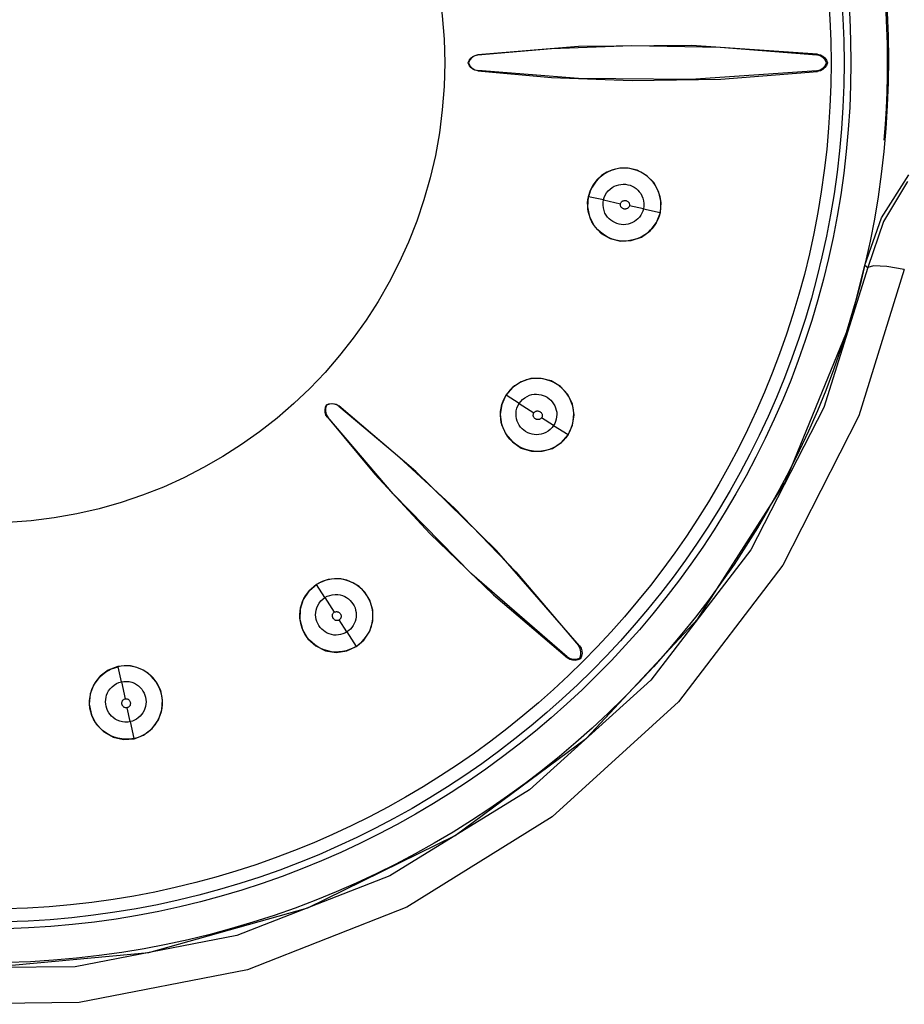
# Model space of a CAD drawing. Header units: millimetres. Extents: x 0 to 500, y 0 to 550.
# Tile 25 of 50: x 249 to 261, y 275 to 288. Entities that reach past the tile are written whole.
import ezdxf

# ---------------------------------------------------------------- set-up
doc = ezdxf.new("R2010")
doc.units = ezdxf.units.MM
doc.header["$LTSCALE"] = 35.851852
doc.layers.get('0').update_dxf_attribs({"linetype": 'CONTINUOUS'})

msp = doc.modelspace()

# ---------------------------------------------------------------- linework, layer by layer
at = {"color": 7, "linetype": 'CONTINUOUS'}
for p, q in [((256.626, 287.82), (255.288, 287.711)), ((255.291, 287.708), (256.265, 287.795)), ((256.265, 287.795), (257.333, 287.835)), ((258.123, 287.835), (256.626, 287.82)), ((257.333, 287.835), (258.505, 287.813)), ((259.798, 287.719), (258.123, 287.835)), ((258.505, 287.813), (259.788, 287.71)), ((255.161, 287.604), (255.175, 287.637)), ((255.165, 287.604), (255.161, 287.604)), ((255.175, 287.572), (255.161, 287.604)), ((255.184, 287.643), (255.165, 287.604)), ((255.165, 287.604), (255.184, 287.566)), ((255.175, 287.637), (255.195, 287.665)), ((255.212, 287.675), (255.184, 287.643)), ((255.195, 287.665), (255.222, 287.687)), ((255.249, 287.697), (255.212, 287.675)), ((255.222, 287.687), (255.253, 287.703)), ((255.291, 287.708), (255.249, 287.697)), ((255.253, 287.703), (255.288, 287.711)), ((255.291, 287.708), (255.288, 287.711)), ((259.788, 287.71), (259.798, 287.719)), ((259.83, 287.699), (259.788, 287.71)), ((259.798, 287.719), (259.834, 287.71)), ((259.867, 287.676), (259.83, 287.699)), ((259.834, 287.71), (259.866, 287.693)), ((259.866, 287.693), (259.894, 287.669)), ((259.896, 287.644), (259.867, 287.676)), ((259.894, 287.669), (259.914, 287.639)), ((259.915, 287.604), (259.896, 287.644)), ((259.896, 287.565), (259.915, 287.604)), ((259.914, 287.639), (259.927, 287.604)), ((259.927, 287.604), (259.914, 287.57)), ((259.915, 287.604), (259.927, 287.604)), ((255.195, 287.544), (255.175, 287.572)), ((255.184, 287.566), (255.213, 287.534)), ((255.222, 287.522), (255.195, 287.544)), ((255.213, 287.534), (255.249, 287.512)), ((255.253, 287.506), (255.222, 287.522)), ((255.249, 287.512), (255.291, 287.501)), ((255.288, 287.498), (255.253, 287.506)), ((255.291, 287.501), (255.288, 287.498)), ((255.288, 287.498), (256.265, 287.41)), ((256.624, 287.395), (255.291, 287.501)), ((259.788, 287.499), (258.116, 287.381)), ((258.512, 287.389), (259.798, 287.49)), ((259.788, 287.499), (259.83, 287.51)), ((259.788, 287.499), (259.798, 287.49)), ((259.834, 287.499), (259.798, 287.49)), ((259.83, 287.51), (259.867, 287.533)), ((259.866, 287.516), (259.834, 287.499)), ((259.894, 287.54), (259.866, 287.516)), ((259.867, 287.533), (259.896, 287.565)), ((259.914, 287.57), (259.894, 287.54)), ((256.265, 287.41), (257.337, 287.368)), ((258.116, 287.381), (256.624, 287.395)), ((257.337, 287.368), (258.512, 287.389)), ((257.08, 286.185), (257, 286.151)), ((257.057, 286.173), (257.011, 286.153)), ((257.104, 286.188), (257.057, 286.173)), ((257.174, 286.205), (257.08, 286.185)), ((257.154, 286.199), (257.104, 286.188)), ((257.204, 286.204), (257.154, 286.199)), ((257.283, 286.206), (257.174, 286.205)), ((257.255, 286.205), (257.204, 286.204)), ((257.305, 286.2), (257.255, 286.205)), ((257.404, 286.177), (257.283, 286.206)), ((257.355, 286.189), (257.305, 286.2)), ((257.404, 286.173), (257.355, 286.189)), ((257.522, 286.114), (257.404, 286.177)), ((257.452, 286.153), (257.404, 286.173)), ((256.869, 286.049), (256.818, 285.982)), ((256.86, 286.033), (256.831, 285.995)), ((256.892, 286.068), (256.86, 286.033)), ((256.93, 286.106), (256.869, 286.049)), ((256.929, 286.1), (256.892, 286.068)), ((256.968, 286.129), (256.929, 286.1)), ((257, 286.151), (256.93, 286.106)), ((257.011, 286.153), (256.968, 286.129)), ((257.497, 286.127), (257.452, 286.153)), ((257.539, 286.096), (257.497, 286.127)), ((257.623, 286.014), (257.522, 286.114)), ((257.578, 286.061), (257.539, 286.096)), ((257.614, 286.021), (257.578, 286.061)), ((260.647, 285.545), (261.008, 286.116)), ((260.991, 286.028), (260.671, 285.497)), ((256.779, 285.907), (256.754, 285.827)), ((256.785, 285.913), (256.769, 285.871)), ((256.818, 285.982), (256.779, 285.907)), ((256.806, 285.955), (256.785, 285.913)), ((256.831, 285.995), (256.806, 285.955)), ((256.998, 285.877), (257.02, 285.904)), ((257.02, 285.904), (257.045, 285.928)), ((257.045, 285.928), (257.072, 285.949)), ((257.072, 285.949), (257.1, 285.965)), ((257.1, 285.965), (257.129, 285.977)), ((257.129, 285.977), (257.159, 285.985)), ((257.159, 285.985), (257.188, 285.99)), ((257.188, 285.99), (257.218, 285.992)), ((257.218, 285.992), (257.249, 285.991)), ((257.249, 285.991), (257.279, 285.986)), ((257.279, 285.986), (257.309, 285.978)), ((257.309, 285.978), (257.337, 285.966)), ((257.337, 285.966), (257.364, 285.951)), ((257.364, 285.951), (257.389, 285.934)), ((257.389, 285.934), (257.411, 285.914)), ((257.411, 285.914), (257.432, 285.892)), ((257.645, 285.977), (257.614, 286.021)), ((257.692, 285.889), (257.623, 286.014)), ((257.671, 285.93), (257.645, 285.977)), ((257.692, 285.879), (257.671, 285.93)), ((256.754, 285.827), (256.744, 285.691)), ((256.746, 285.745), (256.75, 285.786)), ((256.75, 285.786), (256.757, 285.827)), ((256.769, 285.871), (256.757, 285.827)), ((256.956, 285.783), (256.757, 285.827)), ((256.951, 285.749), (256.956, 285.783)), ((256.956, 285.783), (256.966, 285.815)), ((256.956, 285.783), (257.182, 285.732)), ((256.966, 285.815), (256.98, 285.847)), ((256.98, 285.847), (256.998, 285.877)), ((257.201, 285.762), (257.205, 285.766)), ((257.205, 285.766), (257.21, 285.768)), ((257.21, 285.768), (257.215, 285.771)), ((257.215, 285.771), (257.223, 285.773)), ((257.223, 285.773), (257.231, 285.775)), ((257.231, 285.775), (257.238, 285.776)), ((257.238, 285.776), (257.246, 285.776)), ((257.246, 285.776), (257.253, 285.775)), ((257.253, 285.775), (257.258, 285.774)), ((257.258, 285.774), (257.264, 285.772)), ((257.264, 285.772), (257.271, 285.768)), ((257.271, 285.768), (257.278, 285.764)), ((257.432, 285.892), (257.451, 285.867)), ((257.451, 285.867), (257.466, 285.838)), ((257.466, 285.838), (257.479, 285.806)), ((257.479, 285.806), (257.488, 285.771)), ((257.488, 285.771), (257.492, 285.735)), ((257.722, 285.75), (257.692, 285.889)), ((257.707, 285.827), (257.692, 285.879)), ((257.716, 285.775), (257.707, 285.827)), ((257.719, 285.722), (257.716, 285.775)), ((256.744, 285.691), (256.771, 285.558)), ((256.747, 285.703), (256.746, 285.745)), ((256.75, 285.66), (256.747, 285.703)), ((256.758, 285.618), (256.75, 285.66)), ((256.951, 285.713), (256.951, 285.749)), ((256.955, 285.678), (256.951, 285.713)), ((256.964, 285.643), (256.955, 285.678)), ((256.976, 285.61), (256.964, 285.643)), ((257.181, 285.727), (257.182, 285.733)), ((257.181, 285.721), (257.181, 285.727)), ((257.182, 285.713), (257.181, 285.721)), ((257.182, 285.733), (257.184, 285.738)), ((257.184, 285.704), (257.182, 285.713)), ((257.184, 285.738), (257.186, 285.743)), ((257.186, 285.697), (257.184, 285.704)), ((257.186, 285.743), (257.19, 285.75)), ((257.189, 285.692), (257.186, 285.697)), ((257.192, 285.688), (257.189, 285.692)), ((257.19, 285.75), (257.195, 285.757)), ((257.196, 285.683), (257.192, 285.688)), ((257.195, 285.757), (257.201, 285.762)), ((257.202, 285.678), (257.196, 285.683)), ((257.208, 285.674), (257.202, 285.678)), ((257.215, 285.67), (257.208, 285.674)), ((257.222, 285.666), (257.215, 285.67)), ((257.228, 285.664), (257.222, 285.666)), ((257.233, 285.663), (257.228, 285.664)), ((257.24, 285.663), (257.233, 285.663)), ((257.247, 285.663), (257.24, 285.663)), ((257.255, 285.664), (257.247, 285.663)), ((257.263, 285.666), (257.255, 285.664)), ((257.27, 285.668), (257.263, 285.666)), ((257.276, 285.671), (257.27, 285.668)), ((257.28, 285.674), (257.276, 285.671)), ((257.278, 285.764), (257.284, 285.759)), ((257.285, 285.677), (257.28, 285.674)), ((257.284, 285.759), (257.29, 285.753)), ((257.29, 285.683), (257.285, 285.677)), ((257.29, 285.753), (257.293, 285.749)), ((257.294, 285.689), (257.29, 285.683)), ((257.293, 285.749), (257.296, 285.744)), ((257.298, 285.695), (257.294, 285.689)), ((257.296, 285.744), (257.299, 285.737)), ((257.3, 285.701), (257.298, 285.695)), ((257.299, 285.737), (257.301, 285.729)), ((257.302, 285.706), (257.3, 285.701)), ((257.301, 285.729), (257.303, 285.72)), ((257.303, 285.712), (257.302, 285.706)), ((257.486, 285.665), (257.302, 285.707)), ((257.303, 285.72), (257.303, 285.712)), ((257.478, 285.636), (257.466, 285.608)), ((257.486, 285.665), (257.478, 285.636)), ((257.491, 285.699), (257.486, 285.665)), ((257.486, 285.665), (257.708, 285.616)), ((257.492, 285.735), (257.491, 285.699)), ((257.708, 285.616), (257.716, 285.669)), ((257.711, 285.615), (257.722, 285.75)), ((257.716, 285.669), (257.719, 285.722)), ((256.769, 285.575), (256.758, 285.618)), ((256.784, 285.534), (256.769, 285.575)), ((256.771, 285.558), (256.834, 285.439)), ((256.803, 285.495), (256.784, 285.534)), ((256.993, 285.58), (256.976, 285.61)), ((257.012, 285.554), (256.993, 285.58)), ((257.033, 285.532), (257.012, 285.554)), ((257.055, 285.513), (257.033, 285.532)), ((257.08, 285.496), (257.055, 285.513)), ((257.392, 285.514), (257.367, 285.496)), ((257.414, 285.534), (257.392, 285.514)), ((257.434, 285.557), (257.414, 285.534)), ((257.452, 285.582), (257.434, 285.557)), ((257.466, 285.608), (257.452, 285.582)), ((257.677, 285.524), (257.655, 285.481)), ((257.662, 285.486), (257.711, 285.615)), ((257.695, 285.569), (257.677, 285.524)), ((257.708, 285.616), (257.695, 285.569)), ((260.426, 284.919), (260.647, 285.545)), ((256.826, 285.457), (256.803, 285.495)), ((256.852, 285.42), (256.826, 285.457)), ((256.834, 285.439), (256.928, 285.34)), ((256.883, 285.386), (256.852, 285.42)), ((256.916, 285.355), (256.883, 285.386)), ((257.106, 285.482), (257.08, 285.496)), ((257.134, 285.47), (257.106, 285.482)), ((257.163, 285.462), (257.134, 285.47)), ((257.193, 285.457), (257.163, 285.462)), ((257.223, 285.455), (257.193, 285.457)), ((257.253, 285.457), (257.223, 285.455)), ((257.283, 285.462), (257.253, 285.457)), ((257.312, 285.47), (257.283, 285.462)), ((257.34, 285.482), (257.312, 285.47)), ((257.367, 285.496), (257.34, 285.482)), ((257.462, 285.29), (257.577, 285.374)), ((257.599, 285.402), (257.564, 285.367)), ((257.577, 285.374), (257.662, 285.486)), ((257.629, 285.44), (257.599, 285.402)), ((257.655, 285.481), (257.629, 285.44)), ((260.671, 285.497), (260.462, 284.885)), ((256.952, 285.327), (256.916, 285.355)), ((256.928, 285.34), (257.047, 285.271)), ((256.991, 285.302), (256.952, 285.327)), ((257.032, 285.281), (256.991, 285.302)), ((257.074, 285.264), (257.032, 285.281)), ((257.047, 285.271), (257.184, 285.236)), ((257.119, 285.251), (257.074, 285.264)), ((257.165, 285.242), (257.119, 285.251)), ((257.211, 285.238), (257.165, 285.242)), ((257.184, 285.236), (257.326, 285.243)), ((257.305, 285.243), (257.258, 285.238)), ((257.352, 285.252), (257.305, 285.243)), ((257.326, 285.243), (257.462, 285.29)), ((257.398, 285.266), (257.352, 285.252)), ((257.442, 285.284), (257.398, 285.266)), ((257.485, 285.307), (257.442, 285.284)), ((257.526, 285.335), (257.485, 285.307)), ((257.564, 285.367), (257.526, 285.335)), ((257.258, 285.238), (257.211, 285.238)), ((260.462, 284.885), (259.882, 283.029)), ((260.313, 284.469), (260.426, 284.919)), ((260.948, 284.861), (260.344, 282.918)), ((260.426, 284.919), (260.462, 284.885)), ((260.541, 284.909), (260.462, 284.885)), ((260.717, 284.9), (260.541, 284.909)), ((260.948, 284.861), (260.717, 284.9)), ((260.181, 284.022), (260.313, 284.469)), ((259.367, 282.032), (260.181, 284.022)), ((256.128, 283.415), (255.991, 283.411)), ((256.066, 283.414), (256.02, 283.411)), ((256.111, 283.413), (256.066, 283.414)), ((256.157, 283.407), (256.111, 283.413)), ((256.263, 283.38), (256.128, 283.415)), ((255.75, 283.295), (255.663, 283.193)), ((255.746, 283.287), (255.716, 283.257)), ((255.778, 283.314), (255.746, 283.287)), ((255.863, 283.37), (255.75, 283.295)), ((255.814, 283.339), (255.778, 283.314)), ((255.852, 283.361), (255.814, 283.339)), ((255.892, 283.379), (255.852, 283.361)), ((255.991, 283.411), (255.863, 283.37)), ((255.933, 283.394), (255.892, 283.379)), ((255.976, 283.405), (255.933, 283.394)), ((256.02, 283.411), (255.976, 283.405)), ((256.201, 283.397), (256.157, 283.407)), ((256.245, 283.383), (256.201, 283.397)), ((256.288, 283.365), (256.245, 283.383)), ((256.386, 283.306), (256.263, 283.38)), ((256.328, 283.343), (256.288, 283.365)), ((256.367, 283.316), (256.328, 283.343)), ((256.403, 283.286), (256.367, 283.316)), ((256.482, 283.2), (256.386, 283.306)), ((256.436, 283.253), (256.403, 283.286)), ((255.663, 283.193), (255.606, 283.069)), ((255.624, 283.11), (255.643, 283.152)), ((255.643, 283.152), (255.666, 283.191)), ((255.69, 283.225), (255.666, 283.191)), ((255.838, 283.082), (255.666, 283.191)), ((255.716, 283.257), (255.69, 283.225)), ((255.883, 283.135), (255.911, 283.157)), ((255.911, 283.157), (255.942, 283.175)), ((255.942, 283.175), (255.974, 283.19)), ((255.974, 283.19), (256.006, 283.199)), ((256.006, 283.199), (256.038, 283.204)), ((256.038, 283.204), (256.069, 283.205)), ((256.069, 283.205), (256.098, 283.202)), ((256.098, 283.202), (256.128, 283.197)), ((256.128, 283.197), (256.156, 283.189)), ((256.156, 283.189), (256.184, 283.177)), ((256.184, 283.177), (256.21, 283.163)), ((256.21, 283.163), (256.235, 283.145)), ((256.466, 283.216), (256.436, 283.253)), ((256.492, 283.177), (256.466, 283.216)), ((256.544, 283.071), (256.482, 283.2)), ((256.515, 283.135), (256.492, 283.177)), ((253.262, 282.996), (253.267, 283.031)), ((253.267, 283.031), (253.28, 283.063)), ((253.269, 283.02), (253.267, 282.977)), ((253.283, 283.06), (253.269, 283.02)), ((253.28, 283.063), (253.312, 283.076)), ((253.28, 283.063), (253.283, 283.06)), ((253.323, 283.074), (253.283, 283.06)), ((253.312, 283.076), (253.346, 283.081)), ((253.366, 283.076), (253.323, 283.074)), ((253.346, 283.081), (253.381, 283.078)), ((253.408, 283.066), (253.366, 283.076)), ((253.381, 283.078), (253.415, 283.067)), ((253.445, 283.044), (253.408, 283.066)), ((253.415, 283.067), (253.445, 283.049)), ((253.445, 283.044), (253.445, 283.049)), ((254.468, 282.179), (253.445, 283.049)), ((253.445, 283.044), (254.195, 282.417)), ((255.606, 283.069), (255.587, 282.934)), ((255.592, 282.973), (255.599, 283.021)), ((255.599, 283.021), (255.609, 283.066)), ((255.609, 283.066), (255.624, 283.11)), ((255.808, 283.018), (255.821, 283.052)), ((255.821, 283.052), (255.838, 283.082)), ((255.838, 283.082), (255.858, 283.109)), ((255.838, 283.082), (256.032, 282.957)), ((255.858, 283.109), (255.883, 283.135)), ((256.235, 283.145), (256.257, 283.125)), ((256.257, 283.125), (256.277, 283.102)), ((256.277, 283.102), (256.295, 283.078)), ((256.295, 283.078), (256.31, 283.051)), ((256.31, 283.051), (256.322, 283.023)), ((256.322, 283.023), (256.33, 282.994)), ((256.534, 283.091), (256.515, 283.135)), ((256.548, 283.044), (256.534, 283.091)), ((256.566, 282.931), (256.544, 283.071)), ((256.557, 282.995), (256.548, 283.044)), ((259.882, 283.029), (258.912, 281.138)), ((253.264, 282.961), (253.262, 282.996)), ((253.275, 282.928), (253.264, 282.961)), ((253.267, 282.977), (253.277, 282.935)), ((253.294, 282.898), (253.275, 282.928)), ((253.277, 282.935), (253.299, 282.898)), ((253.299, 282.898), (253.294, 282.898)), ((253.294, 282.898), (253.923, 282.144)), ((254.166, 281.88), (253.299, 282.898)), ((255.587, 282.934), (255.605, 282.801)), ((255.59, 282.925), (255.592, 282.973)), ((255.593, 282.877), (255.59, 282.925)), ((255.797, 282.947), (255.8, 282.983)), ((255.798, 282.911), (255.797, 282.947)), ((255.803, 282.878), (255.798, 282.911)), ((255.8, 282.983), (255.808, 283.018)), ((256.025, 282.93), (256.026, 282.939)), ((256.025, 282.922), (256.025, 282.93)), ((256.025, 282.917), (256.025, 282.922)), ((256.027, 282.912), (256.025, 282.917)), ((256.026, 282.939), (256.028, 282.947)), ((256.029, 282.906), (256.027, 282.912)), ((256.028, 282.947), (256.03, 282.952)), ((256.033, 282.899), (256.029, 282.906)), ((256.03, 282.952), (256.033, 282.957)), ((256.033, 282.957), (256.036, 282.962)), ((256.037, 282.892), (256.033, 282.899)), ((256.036, 282.962), (256.04, 282.966)), ((256.042, 282.886), (256.037, 282.892)), ((256.04, 282.966), (256.046, 282.971)), ((256.046, 282.971), (256.054, 282.976)), ((256.054, 282.976), (256.061, 282.979)), ((256.061, 282.979), (256.066, 282.981)), ((256.066, 282.981), (256.071, 282.982)), ((256.071, 282.982), (256.078, 282.982)), ((256.078, 282.982), (256.085, 282.982)), ((256.085, 282.982), (256.093, 282.981)), ((256.093, 282.981), (256.1, 282.979)), ((256.1, 282.979), (256.108, 282.976)), ((256.108, 282.976), (256.113, 282.973)), ((256.113, 282.973), (256.118, 282.97)), ((256.118, 282.97), (256.123, 282.966)), ((256.123, 282.966), (256.128, 282.961)), ((256.128, 282.961), (256.133, 282.954)), ((256.136, 282.892), (256.132, 282.887)), ((256.133, 282.954), (256.137, 282.948)), ((256.139, 282.896), (256.136, 282.892)), ((256.295, 282.79), (256.136, 282.892)), ((256.137, 282.948), (256.141, 282.941)), ((256.141, 282.902), (256.139, 282.896)), ((256.141, 282.941), (256.143, 282.935)), ((256.143, 282.909), (256.141, 282.902)), ((256.143, 282.935), (256.144, 282.929)), ((256.144, 282.917), (256.143, 282.909)), ((256.144, 282.929), (256.144, 282.924)), ((256.144, 282.924), (256.144, 282.917)), ((256.33, 282.994), (256.336, 282.964)), ((256.335, 282.903), (256.33, 282.873)), ((256.337, 282.933), (256.335, 282.903)), ((256.336, 282.964), (256.337, 282.933)), ((256.546, 282.792), (256.566, 282.931)), ((256.555, 282.848), (256.561, 282.897)), ((256.562, 282.946), (256.557, 282.995)), ((256.561, 282.897), (256.562, 282.946)), ((260.344, 282.918), (259.335, 280.935)), ((255.601, 282.829), (255.593, 282.877)), ((255.615, 282.781), (255.601, 282.829)), ((255.605, 282.801), (255.66, 282.676)), ((255.633, 282.735), (255.615, 282.781)), ((255.812, 282.847), (255.803, 282.878)), ((255.825, 282.818), (255.812, 282.847)), ((255.84, 282.792), (255.825, 282.818)), ((255.857, 282.768), (255.84, 282.792)), ((255.877, 282.746), (255.857, 282.768)), ((256.048, 282.881), (256.042, 282.886)), ((256.053, 282.877), (256.048, 282.881)), ((256.058, 282.874), (256.053, 282.877)), ((256.064, 282.872), (256.058, 282.874)), ((256.07, 282.869), (256.064, 282.872)), ((256.079, 282.868), (256.07, 282.869)), ((256.087, 282.867), (256.079, 282.868)), ((256.094, 282.867), (256.087, 282.867)), ((256.1, 282.868), (256.094, 282.867)), ((256.106, 282.869), (256.1, 282.868)), ((256.112, 282.872), (256.106, 282.869)), ((256.12, 282.876), (256.112, 282.872)), ((256.127, 282.881), (256.12, 282.876)), ((256.132, 282.887), (256.127, 282.881)), ((256.275, 282.763), (256.25, 282.737)), ((256.295, 282.79), (256.275, 282.763)), ((256.31, 282.816), (256.295, 282.79)), ((256.295, 282.79), (256.487, 282.668)), ((256.321, 282.844), (256.31, 282.816)), ((256.33, 282.873), (256.321, 282.844)), ((256.49, 282.666), (256.546, 282.792)), ((256.53, 282.755), (256.545, 282.8)), ((256.545, 282.8), (256.555, 282.848)), ((255.655, 282.69), (255.633, 282.735)), ((255.683, 282.648), (255.655, 282.69)), ((255.66, 282.676), (255.748, 282.57)), ((255.715, 282.608), (255.683, 282.648)), ((255.9, 282.726), (255.877, 282.746)), ((255.924, 282.708), (255.9, 282.726)), ((255.951, 282.693), (255.924, 282.708)), ((255.98, 282.681), (255.951, 282.693)), ((256.009, 282.673), (255.98, 282.681)), ((256.039, 282.669), (256.009, 282.673)), ((256.068, 282.667), (256.039, 282.669)), ((256.098, 282.668), (256.068, 282.667)), ((256.129, 282.673), (256.098, 282.668)), ((256.161, 282.682), (256.129, 282.673)), ((256.192, 282.696), (256.161, 282.682)), ((256.222, 282.715), (256.192, 282.696)), ((256.25, 282.737), (256.222, 282.715)), ((256.4, 282.562), (256.49, 282.666)), ((256.487, 282.668), (256.455, 282.625)), ((256.487, 282.668), (256.511, 282.711)), ((256.511, 282.711), (256.53, 282.755)), ((255.75, 282.572), (255.715, 282.608)), ((255.748, 282.57), (255.865, 282.49)), ((255.789, 282.54), (255.75, 282.572)), ((255.832, 282.512), (255.789, 282.54)), ((255.878, 282.488), (255.832, 282.512)), ((256.281, 282.485), (256.4, 282.562)), ((256.337, 282.519), (256.289, 282.493)), ((256.38, 282.55), (256.337, 282.519)), ((256.42, 282.585), (256.38, 282.55)), ((256.455, 282.625), (256.42, 282.585)), ((254.195, 282.417), (254.978, 281.69)), ((255.865, 282.49), (256.001, 282.448)), ((255.926, 282.47), (255.878, 282.488)), ((255.976, 282.456), (255.926, 282.47)), ((256.028, 282.448), (255.976, 282.456)), ((256.001, 282.448), (256.144, 282.446)), ((256.081, 282.445), (256.028, 282.448)), ((256.134, 282.448), (256.081, 282.445)), ((256.187, 282.457), (256.134, 282.448)), ((256.144, 282.446), (256.281, 282.485)), ((256.239, 282.472), (256.187, 282.457)), ((256.289, 282.493), (256.239, 282.472)), ((253.923, 282.144), (254.652, 281.357)), ((255.537, 281.131), (254.468, 282.179)), ((258.208, 280.22), (259.367, 282.032)), ((255.212, 280.815), (254.166, 281.88)), ((254.978, 281.69), (255.792, 280.846)), ((254.652, 281.357), (255.497, 280.541)), ((256.639, 279.865), (255.537, 281.131)), ((258.912, 281.138), (257.585, 279.409)), ((259.335, 280.935), (257.953, 279.12)), ((256.477, 279.717), (255.212, 280.815)), ((255.792, 280.846), (256.626, 279.866)), ((253.15, 280.68), (253.046, 280.591)), ((253.117, 280.653), (253.151, 280.677)), ((253.224, 280.719), (253.15, 280.68)), ((253.188, 280.698), (253.151, 280.677)), ((253.261, 280.505), (253.151, 280.677)), ((253.225, 280.715), (253.188, 280.698)), ((253.304, 280.744), (253.224, 280.719)), ((253.264, 280.73), (253.225, 280.715)), ((253.306, 280.741), (253.264, 280.73)), ((253.388, 280.755), (253.304, 280.744)), ((253.348, 280.748), (253.306, 280.741)), ((253.392, 280.752), (253.348, 280.748)), ((253.471, 280.752), (253.388, 280.755)), ((253.436, 280.752), (253.392, 280.752)), ((253.479, 280.748), (253.436, 280.752)), ((253.552, 280.735), (253.471, 280.752)), ((253.523, 280.739), (253.479, 280.748)), ((253.566, 280.727), (253.523, 280.739)), ((253.633, 280.702), (253.552, 280.735)), ((253.608, 280.71), (253.566, 280.727)), ((253.649, 280.689), (253.608, 280.71)), ((253.714, 280.65), (253.633, 280.702)), ((253.688, 280.665), (253.649, 280.689)), ((253.046, 280.591), (252.971, 280.477)), ((253.004, 280.529), (253.029, 280.564)), ((253.029, 280.564), (253.056, 280.597)), ((253.056, 280.597), (253.086, 280.627)), ((253.086, 280.627), (253.117, 280.653)), ((253.324, 280.534), (253.359, 280.542)), ((253.359, 280.542), (253.395, 280.546)), ((253.395, 280.546), (253.43, 280.545)), ((253.43, 280.545), (253.464, 280.54)), ((253.464, 280.54), (253.494, 280.531)), ((253.724, 280.637), (253.688, 280.665)), ((253.791, 280.574), (253.714, 280.65)), ((253.758, 280.606), (253.724, 280.637)), ((253.789, 280.571), (253.758, 280.606)), ((253.816, 280.534), (253.789, 280.571)), ((253.857, 280.468), (253.791, 280.574)), ((255.497, 280.541), (256.478, 279.703)), ((252.971, 280.477), (252.931, 280.349)), ((252.938, 280.367), (252.949, 280.41)), ((252.949, 280.41), (252.964, 280.451)), ((252.964, 280.451), (252.982, 280.491)), ((252.982, 280.491), (253.004, 280.529)), ((253.167, 280.401), (253.186, 280.432)), ((253.186, 280.432), (253.208, 280.46)), ((253.208, 280.46), (253.234, 280.485)), ((253.234, 280.485), (253.261, 280.505)), ((253.261, 280.505), (253.291, 280.521)), ((253.261, 280.505), (253.385, 280.31)), ((253.291, 280.521), (253.324, 280.534)), ((253.494, 280.531), (253.523, 280.519)), ((253.523, 280.519), (253.548, 280.504)), ((253.548, 280.504), (253.573, 280.487)), ((253.573, 280.487), (253.595, 280.467)), ((253.595, 280.467), (253.615, 280.445)), ((253.615, 280.445), (253.633, 280.421)), ((253.633, 280.421), (253.648, 280.395)), ((253.84, 280.494), (253.816, 280.534)), ((253.86, 280.452), (253.84, 280.494)), ((253.895, 280.339), (253.857, 280.468)), ((253.876, 280.408), (253.86, 280.452)), ((253.887, 280.362), (253.876, 280.408)), ((252.931, 280.349), (252.928, 280.212)), ((252.929, 280.277), (252.931, 280.322)), ((252.93, 280.232), (252.929, 280.277)), ((252.931, 280.322), (252.938, 280.367)), ((253.138, 280.274), (253.139, 280.305)), ((253.139, 280.305), (253.144, 280.336)), ((253.144, 280.336), (253.153, 280.369)), ((253.153, 280.369), (253.167, 280.401)), ((253.361, 280.271), (253.362, 280.277)), ((253.362, 280.277), (253.363, 280.282)), ((253.363, 280.282), (253.367, 280.289)), ((253.367, 280.289), (253.371, 280.296)), ((253.371, 280.296), (253.376, 280.303)), ((253.376, 280.303), (253.381, 280.307)), ((253.381, 280.307), (253.385, 280.31)), ((253.385, 280.31), (253.39, 280.313)), ((253.39, 280.313), (253.396, 280.315)), ((253.396, 280.315), (253.404, 280.317)), ((253.404, 280.317), (253.413, 280.318)), ((253.413, 280.318), (253.42, 280.318)), ((253.42, 280.318), (253.425, 280.317)), ((253.425, 280.317), (253.431, 280.316)), ((253.431, 280.316), (253.437, 280.314)), ((253.437, 280.314), (253.443, 280.31)), ((253.443, 280.31), (253.449, 280.306)), ((253.449, 280.306), (253.456, 280.301)), ((253.456, 280.301), (253.461, 280.295)), ((253.461, 280.295), (253.465, 280.291)), ((253.465, 280.291), (253.468, 280.286)), ((253.468, 280.286), (253.471, 280.28)), ((253.471, 280.28), (253.473, 280.273)), ((253.648, 280.395), (253.66, 280.367)), ((253.66, 280.367), (253.668, 280.338)), ((253.668, 280.338), (253.674, 280.308)), ((253.674, 280.308), (253.676, 280.278)), ((253.676, 280.278), (253.675, 280.248)), ((253.895, 280.315), (253.887, 280.362)), ((253.897, 280.197), (253.895, 280.339)), ((253.898, 280.267), (253.895, 280.315)), ((252.928, 280.212), (252.963, 280.079)), ((252.936, 280.186), (252.93, 280.232)), ((252.946, 280.141), (252.936, 280.186)), ((253.14, 280.244), (253.138, 280.274)), ((253.146, 280.215), (253.14, 280.244)), ((253.154, 280.187), (253.146, 280.215)), ((253.166, 280.159), (253.154, 280.187)), ((253.18, 280.132), (253.166, 280.159)), ((253.36, 280.265), (253.361, 280.271)), ((253.361, 280.258), (253.36, 280.265)), ((253.362, 280.25), (253.361, 280.258)), ((253.364, 280.242), (253.362, 280.25)), ((253.367, 280.235), (253.364, 280.242)), ((253.369, 280.23), (253.367, 280.235)), ((253.372, 280.225), (253.369, 280.23)), ((253.377, 280.22), (253.372, 280.225)), ((253.382, 280.215), (253.377, 280.22)), ((253.388, 280.21), (253.382, 280.215)), ((253.395, 280.205), (253.388, 280.21)), ((253.402, 280.202), (253.395, 280.205)), ((253.408, 280.2), (253.402, 280.202)), ((253.413, 280.199), (253.408, 280.2)), ((253.419, 280.199), (253.413, 280.199)), ((253.426, 280.199), (253.419, 280.199)), ((253.434, 280.2), (253.426, 280.199)), ((253.441, 280.202), (253.434, 280.2)), ((253.446, 280.204), (253.441, 280.202)), ((253.451, 280.207), (253.446, 280.204)), ((253.456, 280.21), (253.451, 280.207)), ((253.553, 280.048), (253.452, 280.207)), ((253.46, 280.214), (253.456, 280.21)), ((253.464, 280.22), (253.46, 280.214)), ((253.469, 280.226), (253.464, 280.22)), ((253.472, 280.232), (253.469, 280.226)), ((253.474, 280.238), (253.472, 280.232)), ((253.473, 280.273), (253.475, 280.265)), ((253.475, 280.243), (253.474, 280.238)), ((253.475, 280.265), (253.476, 280.257)), ((253.476, 280.249), (253.475, 280.243)), ((253.476, 280.257), (253.476, 280.249)), ((253.651, 280.159), (253.636, 280.133)), ((253.663, 280.188), (253.651, 280.159)), ((253.671, 280.217), (253.663, 280.188)), ((253.675, 280.248), (253.671, 280.217)), ((253.857, 280.06), (253.897, 280.197)), ((253.877, 280.123), (253.889, 280.171)), ((253.889, 280.171), (253.896, 280.219)), ((253.896, 280.219), (253.898, 280.267)), ((256.733, 278.639), (258.208, 280.22)), ((252.96, 280.098), (252.946, 280.141)), ((252.978, 280.055), (252.96, 280.098)), ((252.963, 280.079), (253.036, 279.958)), ((253, 280.014), (252.978, 280.055)), ((253.026, 279.976), (253, 280.014)), ((253.198, 280.108), (253.18, 280.132)), ((253.218, 280.085), (253.198, 280.108)), ((253.24, 280.065), (253.218, 280.085)), ((253.265, 280.048), (253.24, 280.065)), ((253.291, 280.033), (253.265, 280.048)), ((253.319, 280.021), (253.291, 280.033)), ((253.349, 280.012), (253.319, 280.021)), ((253.469, 280.013), (253.44, 280.008)), ((253.498, 280.021), (253.469, 280.013)), ((253.526, 280.033), (253.498, 280.021)), ((253.553, 280.048), (253.526, 280.033)), ((253.577, 280.065), (253.553, 280.048)), ((253.553, 280.048), (253.675, 279.856)), ((253.599, 280.086), (253.577, 280.065)), ((253.619, 280.108), (253.599, 280.086)), ((253.636, 280.133), (253.619, 280.108)), ((253.779, 279.941), (253.857, 280.06)), ((253.813, 279.99), (253.838, 280.032)), ((253.838, 280.032), (253.86, 280.076)), ((253.86, 280.076), (253.877, 280.123)), ((253.056, 279.94), (253.026, 279.976)), ((253.036, 279.958), (253.141, 279.862)), ((253.09, 279.907), (253.056, 279.94)), ((253.126, 279.877), (253.09, 279.907)), ((253.379, 280.007), (253.349, 280.012)), ((253.41, 280.006), (253.379, 280.007)), ((253.44, 280.008), (253.41, 280.006)), ((253.675, 279.856), (253.714, 279.884)), ((253.677, 279.853), (253.779, 279.941)), ((253.714, 279.884), (253.75, 279.916)), ((253.75, 279.916), (253.783, 279.951)), ((253.783, 279.951), (253.813, 279.99)), ((253.166, 279.85), (253.126, 279.877)), ((253.141, 279.862), (253.27, 279.799)), ((253.208, 279.828), (253.166, 279.85)), ((253.252, 279.809), (253.208, 279.828)), ((253.299, 279.795), (253.252, 279.809)), ((253.27, 279.799), (253.411, 279.777)), ((253.347, 279.786), (253.299, 279.795)), ((253.397, 279.781), (253.347, 279.786)), ((253.446, 279.782), (253.397, 279.781)), ((253.411, 279.777), (253.551, 279.796)), ((253.495, 279.787), (253.446, 279.782)), ((253.542, 279.798), (253.495, 279.787)), ((253.588, 279.813), (253.542, 279.798)), ((253.551, 279.796), (253.677, 279.853)), ((253.632, 279.832), (253.588, 279.813)), ((253.675, 279.856), (253.632, 279.832)), ((256.626, 279.866), (256.639, 279.865)), ((256.648, 279.828), (256.626, 279.866)), ((256.639, 279.865), (256.659, 279.834)), ((256.658, 279.786), (256.648, 279.828)), ((256.656, 279.743), (256.658, 279.786)), ((256.659, 279.834), (256.67, 279.799)), ((256.672, 279.762), (256.665, 279.726)), ((256.67, 279.799), (256.672, 279.762)), ((256.477, 279.717), (256.478, 279.703)), ((256.477, 279.717), (256.514, 279.695)), ((256.509, 279.684), (256.478, 279.703)), ((256.544, 279.673), (256.509, 279.684)), ((256.514, 279.695), (256.557, 279.685)), ((256.581, 279.671), (256.544, 279.673)), ((256.557, 279.685), (256.6, 279.687)), ((256.617, 279.678), (256.581, 279.671)), ((256.6, 279.687), (256.641, 279.702)), ((256.65, 279.693), (256.617, 279.678)), ((256.641, 279.702), (256.656, 279.743)), ((256.641, 279.702), (256.65, 279.693)), ((256.665, 279.726), (256.65, 279.693)), ((250.387, 279.541), (250.278, 279.459)), ((250.31, 279.483), (250.348, 279.512)), ((250.348, 279.512), (250.388, 279.537)), ((250.515, 279.589), (250.387, 279.541)), ((250.388, 279.537), (250.429, 279.557)), ((250.429, 279.557), (250.472, 279.573)), ((250.472, 279.573), (250.516, 279.585)), ((250.598, 279.6), (250.515, 279.589)), ((250.557, 279.593), (250.516, 279.585)), ((250.56, 279.386), (250.516, 279.585)), ((250.598, 279.596), (250.557, 279.593)), ((250.682, 279.596), (250.598, 279.6)), ((250.64, 279.596), (250.598, 279.596)), ((250.682, 279.592), (250.64, 279.596)), ((250.765, 279.578), (250.682, 279.596)), ((250.725, 279.585), (250.682, 279.592)), ((250.767, 279.574), (250.725, 279.585)), ((250.842, 279.547), (250.765, 279.578)), ((250.809, 279.558), (250.767, 279.574)), ((250.848, 279.54), (250.809, 279.558)), ((250.912, 279.503), (250.842, 279.547)), ((250.886, 279.517), (250.848, 279.54)), ((250.922, 279.49), (250.886, 279.517)), ((250.977, 279.444), (250.912, 279.503)), ((250.956, 279.46), (250.922, 279.49)), ((250.19, 279.332), (250.214, 279.374)), ((250.278, 279.459), (250.197, 279.352)), ((250.214, 279.374), (250.242, 279.414)), ((250.242, 279.414), (250.275, 279.45)), ((250.275, 279.45), (250.31, 279.483)), ((250.464, 279.343), (250.495, 279.362)), ((250.495, 279.362), (250.527, 279.377)), ((250.527, 279.377), (250.56, 279.386)), ((250.56, 279.386), (250.594, 279.391)), ((250.56, 279.386), (250.609, 279.161)), ((250.594, 279.391), (250.629, 279.392)), ((250.629, 279.392), (250.665, 279.388)), ((250.665, 279.388), (250.7, 279.379)), ((250.7, 279.379), (250.733, 279.366)), ((250.733, 279.366), (250.762, 279.35)), ((250.988, 279.427), (250.956, 279.46)), ((251.035, 279.368), (250.977, 279.444)), ((251.016, 279.391), (250.988, 279.427)), ((251.04, 279.352), (251.016, 279.391)), ((251.082, 279.269), (251.035, 279.368)), ((257.585, 279.409), (255.974, 277.953)), ((250.144, 279.189), (250.155, 279.238)), ((250.197, 279.352), (250.147, 279.225)), ((250.155, 279.238), (250.17, 279.286)), ((250.17, 279.286), (250.19, 279.332)), ((250.365, 279.209), (250.376, 279.238)), ((250.376, 279.238), (250.391, 279.267)), ((250.391, 279.267), (250.411, 279.294)), ((250.411, 279.294), (250.436, 279.32)), ((250.436, 279.32), (250.464, 279.343)), ((250.762, 279.35), (250.788, 279.331)), ((250.788, 279.331), (250.811, 279.31)), ((250.811, 279.31), (250.83, 279.287)), ((250.83, 279.287), (250.847, 279.263)), ((250.847, 279.263), (250.861, 279.237)), ((250.861, 279.237), (250.873, 279.209)), ((251.061, 279.311), (251.04, 279.352)), ((251.079, 279.268), (251.061, 279.311)), ((251.092, 279.224), (251.079, 279.268)), ((251.107, 279.147), (251.082, 279.269)), ((250.147, 279.225), (250.135, 279.088)), ((250.138, 279.139), (250.144, 279.189)), ((250.138, 279.088), (250.138, 279.139)), ((250.351, 279.121), (250.352, 279.151)), ((250.352, 279.091), (250.351, 279.121)), ((250.352, 279.151), (250.357, 279.18)), ((250.357, 279.18), (250.365, 279.209)), ((250.567, 279.104), (250.568, 279.111)), ((250.567, 279.096), (250.567, 279.104)), ((250.568, 279.111), (250.569, 279.119)), ((250.569, 279.119), (250.571, 279.126)), ((250.571, 279.126), (250.574, 279.132)), ((250.574, 279.132), (250.577, 279.137)), ((250.577, 279.137), (250.58, 279.141)), ((250.58, 279.141), (250.585, 279.147)), ((250.585, 279.147), (250.592, 279.152)), ((250.592, 279.152), (250.599, 279.157)), ((250.599, 279.157), (250.605, 279.159)), ((250.605, 279.159), (250.61, 279.161)), ((250.61, 279.161), (250.616, 279.162)), ((250.616, 279.162), (250.622, 279.162)), ((250.622, 279.162), (250.63, 279.161)), ((250.63, 279.161), (250.639, 279.159)), ((250.639, 279.159), (250.645, 279.156)), ((250.645, 279.156), (250.65, 279.154)), ((250.65, 279.154), (250.655, 279.15)), ((250.655, 279.15), (250.66, 279.146)), ((250.66, 279.146), (250.665, 279.141)), ((250.665, 279.141), (250.669, 279.135)), ((250.669, 279.135), (250.673, 279.128)), ((250.673, 279.128), (250.676, 279.121)), ((250.676, 279.121), (250.678, 279.115)), ((250.678, 279.115), (250.68, 279.109)), ((250.68, 279.109), (250.68, 279.103)), ((250.68, 279.103), (250.68, 279.096)), ((250.873, 279.209), (250.881, 279.18)), ((250.881, 279.18), (250.886, 279.15)), ((250.886, 279.15), (250.888, 279.12)), ((250.888, 279.12), (250.886, 279.09)), ((251.1, 279.178), (251.092, 279.224)), ((251.099, 279.014), (251.107, 279.147)), ((251.105, 279.131), (251.1, 279.178)), ((251.104, 279.084), (251.105, 279.131)), ((257.953, 279.12), (256.275, 277.593)), ((250.135, 279.088), (250.162, 278.949)), ((250.143, 279.037), (250.138, 279.088)), ((250.154, 278.987), (250.143, 279.037)), ((250.169, 278.938), (250.154, 278.987)), ((250.357, 279.061), (250.352, 279.091)), ((250.366, 279.031), (250.357, 279.061)), ((250.378, 279.003), (250.366, 279.031)), ((250.393, 278.976), (250.378, 279.003)), ((250.41, 278.952), (250.393, 278.976)), ((250.568, 279.09), (250.567, 279.096)), ((250.569, 279.084), (250.568, 279.09)), ((250.571, 279.078), (250.569, 279.084)), ((250.575, 279.072), (250.571, 279.078)), ((250.579, 279.065), (250.575, 279.072)), ((250.585, 279.058), (250.579, 279.065)), ((250.59, 279.053), (250.585, 279.058)), ((250.594, 279.049), (250.59, 279.053)), ((250.599, 279.046), (250.594, 279.049)), ((250.606, 279.044), (250.599, 279.046)), ((250.614, 279.041), (250.606, 279.044)), ((250.623, 279.04), (250.614, 279.041)), ((250.63, 279.04), (250.623, 279.04)), ((250.637, 279.041), (250.63, 279.04)), ((250.642, 279.043), (250.637, 279.041)), ((250.678, 278.857), (250.637, 279.041)), ((250.647, 279.045), (250.642, 279.043)), ((250.654, 279.048), (250.647, 279.045)), ((250.66, 279.053), (250.654, 279.048)), ((250.665, 279.058), (250.66, 279.053)), ((250.669, 279.062), (250.665, 279.058)), ((250.672, 279.067), (250.669, 279.062)), ((250.675, 279.072), (250.672, 279.067)), ((250.677, 279.08), (250.675, 279.072)), ((250.679, 279.088), (250.677, 279.08)), ((250.68, 279.096), (250.679, 279.088)), ((250.847, 278.976), (250.829, 278.951)), ((250.861, 279.003), (250.847, 278.976)), ((250.872, 279.031), (250.861, 279.003)), ((250.881, 279.06), (250.872, 279.031)), ((250.886, 279.09), (250.881, 279.06)), ((251.052, 278.88), (251.099, 279.014)), ((251.077, 278.945), (251.091, 278.991)), ((251.091, 278.991), (251.1, 279.037)), ((251.1, 279.037), (251.104, 279.084)), ((250.162, 278.949), (250.227, 278.823)), ((250.19, 278.891), (250.169, 278.938)), ((250.216, 278.846), (250.19, 278.891)), ((250.247, 278.804), (250.216, 278.846)), ((250.43, 278.93), (250.41, 278.952)), ((250.452, 278.91), (250.43, 278.93)), ((250.477, 278.891), (250.452, 278.91)), ((250.506, 278.876), (250.477, 278.891)), ((250.538, 278.863), (250.506, 278.876)), ((250.573, 278.855), (250.538, 278.863)), ((250.608, 278.851), (250.573, 278.855)), ((250.644, 278.852), (250.608, 278.851)), ((250.678, 278.857), (250.644, 278.852)), ((250.706, 278.865), (250.678, 278.857)), ((250.678, 278.857), (250.727, 278.635)), ((250.734, 278.876), (250.706, 278.865)), ((250.761, 278.891), (250.734, 278.876)), ((250.785, 278.908), (250.761, 278.891)), ((250.808, 278.928), (250.785, 278.908)), ((250.829, 278.951), (250.808, 278.928)), ((250.967, 278.764), (251.052, 278.88)), ((251.008, 278.816), (251.035, 278.857)), ((251.035, 278.857), (251.059, 278.901)), ((251.059, 278.901), (251.077, 278.945)), ((250.227, 278.823), (250.328, 278.72)), ((250.282, 278.765), (250.247, 278.804)), ((250.322, 278.729), (250.282, 278.765)), ((250.366, 278.698), (250.322, 278.729)), ((250.328, 278.72), (250.452, 278.651)), ((250.854, 278.679), (250.967, 278.764)), ((250.861, 278.687), (250.902, 278.714)), ((250.902, 278.714), (250.941, 278.744)), ((250.941, 278.744), (250.976, 278.778)), ((250.976, 278.778), (251.008, 278.816)), ((250.413, 278.671), (250.366, 278.698)), ((250.463, 278.651), (250.413, 278.671)), ((250.452, 278.651), (250.59, 278.621)), ((250.515, 278.636), (250.463, 278.651)), ((250.568, 278.627), (250.515, 278.636)), ((250.621, 278.624), (250.568, 278.627)), ((250.59, 278.621), (250.728, 278.631)), ((250.674, 278.626), (250.621, 278.624)), ((250.727, 278.635), (250.674, 278.626)), ((250.727, 278.635), (250.774, 278.648)), ((250.728, 278.631), (250.854, 278.679)), ((250.774, 278.648), (250.819, 278.665)), ((250.819, 278.665), (250.861, 278.687)), ((254.989, 277.345), (256.733, 278.639)), ((255.974, 277.953), (254.123, 276.81)), ((256.275, 277.593), (254.347, 276.394)), ((253.033, 276.384), (254.989, 277.345)), ((254.123, 276.81), (252.092, 276.017)), ((250.923, 275.79), (253.033, 276.384)), ((254.347, 276.394), (252.232, 275.562)), ((252.092, 276.017), (249.949, 275.603)), ((248.74, 275.59), (250.923, 275.79)), ((249.949, 275.603), (247.765, 275.581)), ((252.232, 275.562), (250, 275.127)), ((250, 275.127), (247.725, 275.104))]:
    msp.add_line(p, q, dxfattribs=at)
for centre, radius in [((248.738, 287.654), 12), ((248.738, 287.604), 11.5), ((248.738, 287.604), 11.41), ((248.738, 287.604), 11.238), ((248.738, 287.604), 6.112)]:
    msp.add_circle(centre, radius, dxfattribs=at)
msp.add_arc((248.738, 287.604), 11.988, 355.0854, 186.736, dxfattribs=at)

doc.saveas('drawing.dxf')
